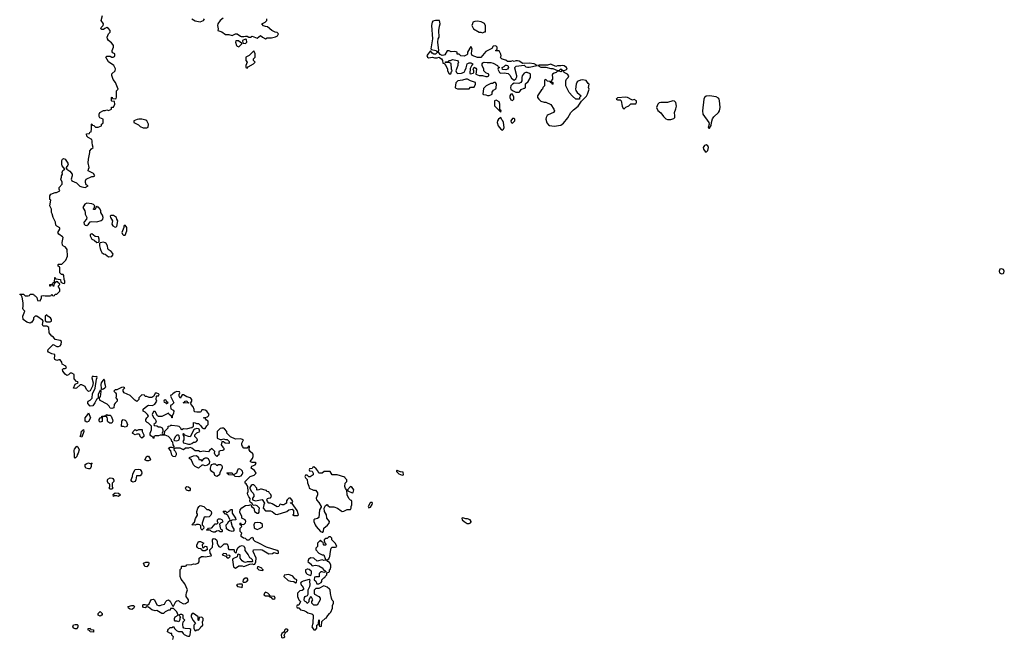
# Model space of a CAD drawing. Header units: inches. Extents: x 2535814 to 2694957, y 540737 to 728403.
# Tile 67 of 106: x 2636286 to 2648084, y 645331 to 652741. Entities that reach past the tile are written whole.
import ezdxf

# ---------------------------------------------------------------- set-up
doc = ezdxf.new("R2010")
doc.units = ezdxf.units.IN
doc.header["$MEASUREMENT"] = 0
for name, color, linetype in [('C6634', 7, 'Continuous'), ('C6635', 7, 'Continuous'), ('C6644', 7, 'Continuous'), ('C6645', 7, 'Continuous')]:
    doc.layers.add(name, color=color, linetype=linetype)

msp = doc.modelspace()

# ---------------------------------------------------------------- linework, layer by layer
at = {"layer": 'C6634', "color": 5, "elevation": 20}
for points in [[(2638122, 645318), (2638128, 645350), (2638109, 645369), (2638107, 645387), (2638093, 645387), (2638059, 645410), (2638062, 645430), (2638070, 645442), (2638090, 645462), (2638110, 645462), (2638130, 645472), (2638145, 645445), (2638166, 645426), (2638190, 645411), (2638230, 645414), (2638245, 645390), (2638258, 645378), (2638290, 645359), (2638302, 645358), (2638322, 645358), (2638329, 645371), (2638336, 645436), (2638324, 645444), (2638269, 645449), (2638254, 645454), (2638245, 645465), (2638242, 645498), (2638246, 645530), (2638266, 645550), (2638246, 645570), (2638246, 645610), (2638230, 645618), (2638210, 645618), (2638194, 645610), (2638214, 645590), (2638205, 645575), (2638204, 645556), (2638194, 645530), (2638170, 645538), (2638150, 645538), (2638142, 645550), (2638142, 645570), (2638149, 645590), (2638186, 645610), (2638168, 645650), (2638130, 645688), (2638094, 645686), (2638090, 645668), (2638070, 645668), (2638030, 645648), (2638011, 645629), (2637991, 645629), (2637930, 645662), (2637910, 645659), (2637870, 645672), (2637830, 645704), (2637810, 645707), (2637790, 645697), (2637770, 645699), (2637761, 645710), (2637761, 645730), (2637770, 645735), (2637790, 645737), (2637806, 645730), (2637810, 645722), (2637836, 645744), (2637850, 645773), (2637866, 645794), (2637890, 645800), (2637900, 645790), (2637930, 645732), (2637950, 645722), (2637970, 645722), (2637988, 645732), (2638022, 645738), (2638038, 645770), (2638050, 645782), (2638070, 645792), (2638090, 645774), (2638118, 645718), (2638130, 645714), (2638158, 645770), (2638170, 645778), (2638190, 645782), (2638206, 645766), (2638250, 645745), (2638273, 645747), (2638308, 645770), (2638308, 645790), (2638282, 645830), (2638279, 645850), (2638283, 645877), (2638298, 645910), (2638263, 645983), (2638220, 646040), (2638208, 646070), (2638210, 646154), (2638226, 646170), (2638226, 646190), (2638230, 646194), (2638270, 646194), (2638282, 646198), (2638290, 646212), (2638350, 646214), (2638370, 646222), (2638390, 646218), (2638426, 646230), (2638435, 646245), (2638438, 646290), (2638466, 646310), (2638490, 646311), (2638510, 646306), (2638582, 646318), (2638586, 646330), (2638569, 646349), (2638566, 646390), (2638596, 646424), (2638602, 646470), (2638595, 646490), (2638595, 646510), (2638610, 646525), (2638630, 646521), (2638645, 646510), (2638654, 646490), (2638654, 646470), (2638664, 646444), (2638674, 646430), (2638690, 646422), (2638706, 646430), (2638738, 646462), (2638770, 646462), (2638785, 646430), (2638785, 646405), (2638790, 646394), (2638850, 646394), (2638854, 646390), (2638854, 646370), (2638870, 646354), (2638882, 646358), (2638886, 646390), (2638903, 646417), (2638924, 646436), (2638950, 646441), (2638970, 646436), (2638976, 646430), (2638985, 646410), (2638984, 646384), (2639025, 646330), (2639038, 646298), (2639054, 646290), (2639070, 646274), (2639074, 646250), (2639070, 646246), (2639013, 646247), (2638990, 646238), (2638968, 646248), (2638950, 646258), (2638926, 646290), (2638926, 646330), (2638902, 646338), (2638894, 646330), (2638893, 646307), (2638838, 646282), (2638834, 646270), (2638847, 646187), (2638870, 646172), (2638910, 646198), (2638950, 646198), (2638970, 646191), (2639043, 646217), (2639070, 646222), (2639090, 646214), (2639102, 646218), (2639115, 646245), (2639118, 646290), (2639082, 646370), (2639089, 646391), (2639170, 646396), (2639190, 646391), (2639270, 646341), (2639314, 646346), (2639330, 646358), (2639374, 646346), (2639388, 646352), (2639389, 646370), (2639370, 646384), (2639243, 646423), (2639152, 646472), (2639106, 646490), (2639086, 646510), (2639086, 646530), (2639076, 646536), (2639070, 646538), (2639054, 646530), (2639032, 646508), (2639010, 646508), (2638990, 646528), (2638966, 646530), (2638938, 646550), (2638938, 646570), (2638946, 646590), (2638926, 646610), (2638926, 646650), (2638946, 646670), (2638942, 646682), (2638926, 646690), (2638926, 646710), (2638933, 646713), (2638938, 646698), (2638970, 646694), (2638990, 646714), (2638995, 646730), (2638986, 646750), (2638948, 646768), (2638948, 646790), (2638923, 646843), (2638929, 646870), (2638947, 646893), (2638990, 646923), (2639035, 646925), (2639054, 646934), (2639062, 646910), (2639091, 646891), (2639101, 646850), (2639130, 646831), (2639149, 646831), (2639157, 646843), (2639155, 646870), (2639161, 646890), (2639130, 646919), (2639110, 646924), (2639083, 646923), (2639070, 646946), (2639050, 646958), (2639045, 646975), (2639047, 647007), (2639030, 647026), (2639019, 647050), (2639015, 647070), (2639022, 647090), (2639018, 647150), (2639000, 647180), (2638988, 647190), (2638986, 647210), (2639049, 647271), (2639094, 647286), (2639118, 647310), (2639099, 647339), (2639058, 647370), (2639067, 647393), (2639106, 647410), (2639118, 647430), (2639110, 647438), (2639070, 647438), (2639050, 647446), (2639049, 647449), (2639074, 647486), (2639082, 647510), (2639082, 647530), (2639079, 647539), (2639048, 647570), (2639035, 647590), (2639038, 647630), (2639030, 647638), (2639012, 647608), (2638970, 647609), (2638955, 647630), (2638946, 647650), (2638947, 647667), (2638966, 647710), (2638930, 647722), (2638870, 647718), (2638810, 647746), (2638766, 647790), (2638766, 647810), (2638740, 647840), (2638730, 647848), (2638710, 647848), (2638690, 647842), (2638652, 647810), (2638654, 647730), (2638690, 647714), (2638710, 647714), (2638730, 647722), (2638753, 647713), (2638772, 647712), (2638794, 647690), (2638794, 647670), (2638790, 647666), (2638749, 647669), (2638730, 647686), (2638710, 647686), (2638701, 647650), (2638720, 647620), (2638732, 647610), (2638732, 647588), (2638720, 647580), (2638690, 647578), (2638674, 647570), (2638672, 647530), (2638658, 647522), (2638650, 647508), (2638629, 647529), (2638622, 647550), (2638626, 647570), (2638590, 647606), (2638560, 647580), (2638550, 647566), (2638513, 647567), (2638490, 647574), (2638450, 647566), (2638430, 647578), (2638390, 647575), (2638350, 647609), (2638330, 647618), (2638310, 647609), (2638273, 647607), (2638250, 647588), (2638208, 647608), (2638152, 647608), (2638138, 647602), (2638134, 647590), (2638150, 647574), (2638162, 647550), (2638162, 647530), (2638150, 647506), (2638126, 647510), (2638110, 647526), (2638096, 647576), (2638069, 647610), (2638090, 647622), (2638110, 647622), (2638130, 647614), (2638138, 647622), (2638138, 647630), (2638126, 647650), (2638122, 647682), (2638108, 647688), (2638106, 647710), (2638070, 647748), (2638030, 647766), (2637970, 647766), (2637950, 647758), (2637910, 647758), (2637894, 647750), (2637894, 647730), (2637890, 647726), (2637882, 647742), (2637856, 647756), (2637848, 647770), (2637848, 647790), (2637866, 647830), (2637866, 647870), (2637830, 647908), (2637815, 647915), (2637798, 647930), (2637798, 647950), (2637809, 647971), (2637828, 647990), (2637818, 648010), (2637790, 648038), (2637766, 648050), (2637766, 648074), (2637809, 648110), (2637830, 648122), (2637879, 648121), (2637905, 648135), (2637928, 648170), (2637922, 648190), (2637926, 648230), (2637930, 648234), (2637950, 648234), (2637958, 648250), (2637950, 648258), (2637930, 648266), (2637910, 648266), (2637894, 648230), (2637870, 648215), (2637836, 648216), (2637810, 648228), (2637788, 648228), (2637782, 648242), (2637750, 648246), (2637714, 648210), (2637714, 648190), (2637690, 648169), (2637665, 648185), (2637610, 648238), (2637538, 648270), (2637526, 648290), (2637526, 648310), (2637546, 648330), (2637530, 648338), (2637504, 648336), (2637450, 648306), (2637430, 648306), (2637414, 648290), (2637433, 648273), (2637440, 648260), (2637442, 648230), (2637438, 648210), (2637452, 648190), (2637454, 648170), (2637431, 648149), (2637418, 648130), (2637414, 648090), (2637390, 648082), (2637369, 648089), (2637358, 648110), (2637334, 648134), (2637250, 648178), (2637245, 648185), (2637242, 648210), (2637253, 648227), (2637260, 648250), (2637261, 648290), (2637259, 648299), (2637250, 648304), (2637227, 648253), (2637225, 648215), (2637220, 648200), (2637208, 648192), (2637188, 648150), (2637164, 648116), (2637130, 648112), (2637103, 648143), (2637101, 648159), (2637107, 648173), (2637130, 648182), (2637153, 648207), (2637158, 648262), (2637176, 648290), (2637191, 648329), (2637205, 648435), (2637213, 648453), (2637210, 648466), (2637198, 648462), (2637170, 648468), (2637154, 648466), (2637152, 648450), (2637166, 648390), (2637159, 648350), (2637130, 648295), (2637110, 648286), (2637086, 648310), (2637070, 648346), (2637030, 648366), (2637010, 648366), (2636968, 648328), (2636950, 648322), (2636929, 648329), (2636950, 648374), (2636986, 648390), (2636982, 648402), (2636967, 648407), (2636940, 648440), (2636938, 648490), (2636910, 648508), (2636890, 648508), (2636870, 648486), (2636850, 648478), (2636830, 648495), (2636802, 648530), (2636798, 648550), (2636810, 648562), (2636830, 648562), (2636846, 648570), (2636838, 648590), (2636796, 648616), (2636790, 648638), (2636770, 648668), (2636753, 648667), (2636730, 648658), (2636708, 648670), (2636702, 648690), (2636708, 648710), (2636706, 648730), (2636670, 648738), (2636630, 648758), (2636622, 648770), (2636626, 648790), (2636689, 648851), (2636730, 648826), (2636750, 648827), (2636770, 648836), (2636784, 648850), (2636788, 648888), (2636770, 648898), (2636710, 648909), (2636690, 648938), (2636670, 648948), (2636638, 648990), (2636634, 649054), (2636610, 649069), (2636566, 649070), (2636558, 649090), (2636568, 649130), (2636560, 649140), (2636490, 649188), (2636470, 649188), (2636452, 649170), (2636451, 649149), (2636430, 649118), (2636410, 649104), (2636370, 649118), (2636326, 649150), (2636325, 649190), (2636348, 649250), (2636328, 649270), (2636323, 649283), (2636329, 649310), (2636329, 649350), (2636316, 649416), (2636302, 649442), (2636286, 649450), (2636290, 649454), (2636330, 649454), (2636350, 649432), (2636387, 649433), (2636402, 649438), (2636410, 649454), (2636452, 649452), (2636458, 649438), (2636473, 649433), (2636492, 649412), (2636498, 649378), (2636530, 649374), (2636546, 649410), (2636548, 649432), (2636570, 649438), (2636590, 649432), (2636650, 649434), (2636662, 649438), (2636670, 649454), (2636678, 649438), (2636690, 649434), (2636702, 649438), (2636710, 649454), (2636730, 649454), (2636766, 649490), (2636766, 649510), (2636756, 649536), (2636746, 649550), (2636766, 649570), (2636762, 649582), (2636747, 649587), (2636742, 649602), (2636730, 649606), (2636718, 649602), (2636713, 649587), (2636698, 649582), (2636690, 649546), (2636682, 649562), (2636670, 649566), (2636658, 649562), (2636650, 649548), (2636646, 649550), (2636646, 649570), (2636682, 649578), (2636687, 649593), (2636702, 649598), (2636707, 649653), (2636713, 649653), (2636718, 649638), (2636774, 649630), (2636778, 649598), (2636804, 649584), (2636818, 649582), (2636826, 649590), (2636826, 649610), (2636818, 649630), (2636816, 649676), (2636807, 649687), (2636788, 649688), (2636767, 649707), (2636766, 649770), (2636762, 649782), (2636746, 649790), (2636746, 649810), (2636750, 649814), (2636790, 649814), (2636838, 649862), (2636858, 649910), (2636855, 649990), (2636846, 650000)], [(2637251, 650000), (2637257, 649977), (2637270, 649951), (2637290, 649937), (2637312, 649932), (2637350, 649901), (2637390, 649903), (2637406, 649930), (2637401, 649941), (2637384, 649964), (2637347, 649987), (2637344, 650000)], [(2640000, 647327), (2639933, 647327), (2639910, 647308), (2639870, 647308), (2639858, 647338), (2639840, 647360), (2639810, 647386), (2639798, 647382), (2639790, 647366), (2639758, 647362), (2639754, 647350), (2639758, 647338), (2639790, 647334), (2639802, 647310), (2639802, 647290), (2639767, 647267), (2639750, 647266), (2639730, 647286), (2639710, 647286), (2639702, 647270), (2639710, 647254), (2639732, 647232), (2639733, 647193), (2639752, 647152), (2639754, 647130), (2639805, 647105), (2639830, 647105), (2639847, 647087), (2639853, 647073), (2639853, 647050), (2639839, 647010), (2639843, 646990), (2639870, 646956), (2639898, 646910), (2639898, 646902), (2639878, 646870), (2639870, 646778), (2639856, 646764), (2639821, 646759), (2639812, 646750), (2639812, 646730), (2639825, 646690), (2639839, 646670), (2639890, 646611), (2639910, 646602), (2639918, 646602), (2639927, 646613), (2639929, 646651), (2639974, 646686), (2639993, 646710), (2639999, 646730), (2639965, 646770), (2639961, 646810), (2639939, 646850), (2639935, 646890), (2639950, 646922), (2639970, 646932), (2639980, 646920), (2640000, 646906)], [(2640000, 646546), (2639990, 646546), (2639972, 646528), (2639953, 646527), (2639934, 646510), (2639938, 646478), (2639952, 646470), (2639954, 646450), (2639950, 646446), (2639930, 646446), (2639926, 646450), (2639922, 646482), (2639907, 646487), (2639890, 646506), (2639854, 646470), (2639854, 646430), (2639834, 646410), (2639834, 646390), (2639870, 646352), (2639910, 646332), (2639930, 646332), (2639950, 646274), (2639970, 646272), (2639990, 646282), (2640000, 646302)], [(2640000, 646237), (2639999, 646239), (2639978, 646250), (2639967, 646267), (2639950, 646268), (2639930, 646262), (2639910, 646269), (2639850, 646255), (2639810, 646289), (2639770, 646294), (2639745, 646275), (2639738, 646250), (2639770, 646223), (2639790, 646198), (2639830, 646206), (2639870, 646198), (2639918, 646170), (2639921, 646161), (2639954, 646130), (2639954, 646126), (2639930, 646118), (2639910, 646128), (2639893, 646127), (2639873, 646107), (2639873, 646067), (2639833, 646067), (2639818, 646062), (2639814, 646030), (2639836, 646016), (2639845, 645985), (2639870, 645982), (2639900, 646000), (2639908, 646010), (2639907, 646033), (2639930, 646054), (2639942, 646058), (2639946, 646070), (2639966, 646090), (2639966, 646114), (2639990, 646122), (2639998, 646130), (2639998, 646150), (2640000, 646152)], [(2640000, 645921), (2639970, 645942), (2639930, 645958), (2639870, 645928), (2639833, 645927), (2639813, 645907), (2639813, 645873), (2639818, 645858), (2639870, 645832), (2639886, 645810), (2639886, 645790), (2639850, 645726), (2639810, 645726), (2639786, 645750), (2639788, 645772), (2639798, 645790), (2639782, 645822), (2639770, 645826), (2639752, 645790), (2639752, 645768), (2639734, 645750), (2639731, 645749), (2639722, 645762), (2639706, 645770), (2639698, 645778), (2639695, 645790), (2639700, 645820), (2639706, 645830), (2639735, 645845), (2639742, 645858), (2639741, 645910), (2639761, 645950), (2639765, 645970), (2639763, 646017), (2639767, 646027), (2639756, 646036), (2639683, 646017), (2639658, 646002), (2639651, 645990), (2639662, 645962), (2639670, 645958), (2639686, 645930), (2639685, 645915), (2639670, 645902), (2639642, 645898), (2639614, 645870), (2639614, 645830), (2639632, 645790), (2639652, 645770), (2639630, 645726), (2639610, 645726), (2639602, 645710), (2639610, 645694), (2639630, 645694), (2639650, 645672), (2639690, 645665), (2639722, 645650), (2639737, 645637), (2639785, 645625), (2639797, 645617), (2639802, 645610), (2639799, 645510), (2639785, 645470), (2639810, 645432), (2639830, 645434), (2639848, 645452), (2639848, 645490), (2639862, 645498), (2639868, 645512), (2639870, 645554), (2639874, 645550), (2639874, 645490), (2639878, 645478), (2639890, 645474), (2639902, 645478), (2639907, 645533), (2639950, 645574), (2639962, 645578), (2639966, 645590), (2640000, 645630)]]:
    msp.add_lwpolyline(points, dxfattribs=at)
for points in [[(2636610, 649206), (2636592, 649188), (2636592, 649132), (2636610, 649122), (2636650, 649122), (2636666, 649130), (2636668, 649150), (2636655, 649170), (2636615, 649195)], [(2637293, 648433), (2637262, 648390), (2637258, 648370), (2637262, 648322), (2637270, 648311), (2637290, 648321), (2637308, 648330), (2637318, 648342), (2637305, 648385), (2637307, 648410), (2637303, 648423)], [(2638170, 648286), (2638150, 648278), (2638120, 648260), (2638110, 648246), (2638098, 648242), (2638094, 648230), (2638132, 648150), (2638110, 648126), (2638098, 648122), (2638094, 648110), (2638098, 648078), (2638124, 648064), (2638131, 648051), (2638130, 648026), (2638112, 647990), (2638114, 647970), (2638108, 647970), (2638106, 647990), (2638078, 648010), (2638070, 648026), (2637990, 647988), (2637950, 647988), (2637936, 647996), (2637910, 648046), (2637890, 648046), (2637872, 648010), (2637890, 647974), (2637910, 647954), (2637922, 647930), (2637913, 647907), (2637894, 647890), (2637898, 647878), (2637930, 647874), (2637950, 647862), (2637970, 647862), (2637993, 647853), (2638002, 647830), (2638002, 647810), (2637994, 647790), (2637998, 647778), (2638010, 647774), (2638022, 647778), (2638027, 647813), (2638066, 647850), (2638067, 647873), (2638090, 647874), (2638098, 647882), (2638110, 647885), (2638177, 647877), (2638194, 647870), (2638214, 647850), (2638218, 647838), (2638230, 647834), (2638250, 647842), (2638290, 647838), (2638330, 647852), (2638350, 647854), (2638367, 647873), (2638370, 647914), (2638387, 647913), (2638405, 647905), (2638430, 647905), (2638457, 647877), (2638474, 647850), (2638490, 647842), (2638510, 647842), (2638530, 647874), (2638546, 647890), (2638546, 647930), (2638523, 647943), (2638510, 647966), (2638486, 647970), (2638536, 647984), (2638550, 647994), (2638555, 648010), (2638528, 648050), (2638510, 648062), (2638490, 648068), (2638470, 648066), (2638458, 648042), (2638450, 648038), (2638410, 648038), (2638384, 648044), (2638378, 648050), (2638378, 648070), (2638363, 648103), (2638342, 648130), (2638338, 648150), (2638348, 648170), (2638348, 648190), (2638333, 648213), (2638290, 648222), (2638250, 648248), (2638233, 648247), (2638210, 648208), (2638198, 648230), (2638198, 648250), (2638206, 648270), (2638202, 648282)], [(2638030, 648186), (2638018, 648182), (2638014, 648170), (2638018, 648158), (2638034, 648154), (2638042, 648142), (2638050, 648142), (2638066, 648150), (2638046, 648166), (2638042, 648182)], [(2638310, 648148), (2638246, 648150), (2638262, 648158), (2638268, 648172), (2638290, 648174), (2638298, 648158), (2638312, 648152)], [(2637090, 647919), (2637069, 647930), (2637072, 647970), (2637101, 648010), (2637110, 648031), (2637135, 647970), (2637110, 647929)], [(2637342, 648002), (2637370, 648002), (2637382, 647990), (2637398, 647950), (2637402, 647930), (2637390, 647908), (2637368, 647908), (2637342, 647922), (2637338, 647930), (2637340, 647960), (2637336, 647976), (2637327, 647987), (2637293, 647987), (2637278, 647982), (2637274, 647970), (2637274, 647926), (2637250, 647918), (2637238, 647930), (2637238, 647950), (2637250, 647972), (2637266, 647974), (2637270, 647992), (2637322, 647998), (2637330, 648012)], [(2637550, 647858), (2637530, 647868), (2637507, 647867), (2637508, 647930), (2637526, 647950), (2637550, 647942), (2637562, 647930), (2637578, 647890), (2637570, 647866)], [(2637030, 647742), (2637010, 647750), (2637018, 647762), (2637028, 647812), (2637040, 647820), (2637050, 647834), (2637056, 647810)], [(2637750, 647729), (2637728, 647750), (2637727, 647767), (2637716, 647776), (2637690, 647778), (2637670, 647768), (2637643, 647783), (2637638, 647790), (2637646, 647810), (2637670, 647832), (2637690, 647822), (2637713, 647833), (2637753, 647833), (2637754, 647810), (2637772, 647770), (2637772, 647750)], [(2638410, 647842), (2638384, 647836), (2638374, 647830), (2638330, 647746), (2638310, 647748), (2638266, 647766), (2638250, 647786), (2638242, 647778), (2638250, 647754), (2638254, 647754), (2638251, 647709), (2638242, 647690), (2638250, 647674), (2638310, 647658), (2638330, 647658), (2638350, 647665), (2638370, 647682), (2638390, 647682), (2638406, 647690), (2638416, 647704), (2638418, 647710), (2638410, 647726), (2638386, 647750), (2638386, 647770), (2638407, 647793), (2638446, 647810), (2638435, 647835), (2638430, 647838)], [(2638190, 647766), (2638170, 647766), (2638150, 647746), (2638134, 647710), (2638142, 647702), (2638170, 647698), (2638190, 647705), (2638198, 647710), (2638202, 647730), (2638196, 647756)], [(2636950, 647488), (2636941, 647501), (2636944, 647530), (2636938, 647582), (2636943, 647597), (2636971, 647631), (2636983, 647623), (2636998, 647590), (2636987, 647550), (2636974, 647530), (2636970, 647509)], [(2637810, 647458), (2637786, 647470), (2637810, 647514), (2637831, 647511), (2637852, 647472), (2637850, 647466), (2637830, 647458)], [(2638470, 647454), (2638496, 647484), (2638510, 647492), (2638530, 647494), (2638545, 647485), (2638561, 647450), (2638558, 647422), (2638535, 647405), (2638510, 647398), (2638490, 647406), (2638470, 647406), (2638430, 647368), (2638390, 647388), (2638368, 647410), (2638343, 647463), (2638318, 647490), (2638322, 647498), (2638370, 647518), (2638400, 647520), (2638413, 647513), (2638430, 647494), (2638434, 647474), (2638452, 647472)], [(2637110, 647359), (2637078, 647370), (2637069, 647389), (2637069, 647411), (2637090, 647426), (2637111, 647431), (2637138, 647422), (2637154, 647434), (2637142, 647418), (2637141, 647390), (2637130, 647362)], [(2637643, 647203), (2637629, 647209), (2637623, 647223), (2637622, 647230), (2637638, 647270), (2637640, 647300), (2637669, 647351), (2637710, 647356), (2637730, 647351), (2637746, 647330), (2637751, 647310), (2637745, 647295), (2637730, 647278), (2637684, 647276), (2637678, 647230), (2637670, 647209)], [(2638650, 647402), (2638670, 647412), (2638692, 647412), (2638704, 647404), (2638712, 647390), (2638712, 647368), (2638684, 647316), (2638682, 647290), (2638650, 647269), (2638623, 647283), (2638618, 647310), (2638589, 647329), (2638574, 647350), (2638573, 647370), (2638580, 647400), (2638589, 647411), (2638610, 647422), (2638630, 647422)], [(2638910, 647264), (2638866, 647270), (2638850, 647286), (2638790, 647288), (2638782, 647302), (2638766, 647310), (2638770, 647314), (2638830, 647314), (2638838, 647298), (2638850, 647294), (2638888, 647312), (2638899, 647350), (2638910, 647365), (2638930, 647358), (2638950, 647338), (2638957, 647310), (2638950, 647295), (2638930, 647275)], [(2637370, 647118), (2637358, 647130), (2637366, 647150), (2637366, 647170), (2637362, 647182), (2637346, 647190), (2637338, 647210), (2637338, 647230), (2637343, 647237), (2637372, 647252), (2637394, 647250), (2637404, 647244), (2637413, 647227), (2637414, 647210), (2637394, 647190), (2637394, 647150), (2637402, 647130), (2637390, 647118)], [(2638310, 647096), (2638286, 647106), (2638273, 647130), (2638278, 647142), (2638290, 647150), (2638310, 647147), (2638327, 647130), (2638330, 647108), (2638321, 647099)], [(2639090, 647168), (2639070, 647168), (2639060, 647160), (2639044, 647136), (2639044, 647124), (2639062, 647090), (2639082, 647070), (2639092, 647050), (2639092, 647030), (2639074, 647010), (2639074, 646990), (2639110, 646976), (2639190, 646994), (2639221, 646950), (2639211, 646929), (2639203, 646890), (2639230, 646859), (2639290, 646856), (2639310, 646851), (2639350, 646817), (2639370, 646813), (2639486, 646850), (2639509, 646871), (2639550, 646877), (2639565, 646865), (2639568, 646850), (2639565, 646815), (2639554, 646810), (2639570, 646802), (2639610, 646802), (2639618, 646802), (2639626, 646810), (2639610, 646862), (2639550, 646946), (2639526, 646950), (2639530, 646954), (2639550, 646954), (2639558, 646970), (2639548, 646990), (2639530, 647008), (2639510, 647008), (2639492, 646990), (2639482, 646978), (2639482, 646950), (2639475, 646945), (2639449, 646929), (2639429, 646929), (2639410, 646938), (2639405, 646935), (2639392, 646910), (2639370, 646905), (2639310, 646942), (2639290, 646949), (2639270, 646949), (2639255, 646970), (2639248, 646990), (2639256, 647004), (2639269, 647011), (2639290, 647012), (2639302, 647030), (2639294, 647054), (2639278, 647070), (2639270, 647086), (2639249, 647089), (2639242, 647102), (2639227, 647107), (2639184, 647116), (2639170, 647118), (2639150, 647108), (2639130, 647106), (2639126, 647110), (2639126, 647130)], [(2637470, 647029), (2637450, 647038), (2637422, 647038), (2637410, 647028), (2637408, 647052), (2637428, 647072), (2637470, 647071), (2637492, 647050)], [(2638522, 646782), (2638510, 646786), (2638498, 646782), (2638471, 646710), (2638472, 646692), (2638490, 646674), (2638494, 646650), (2638470, 646628), (2638458, 646650), (2638458, 646678), (2638446, 646690), (2638430, 646695), (2638405, 646695), (2638390, 646688), (2638348, 646690), (2638362, 646698), (2638366, 646710), (2638379, 646721), (2638394, 646766), (2638416, 646804), (2638416, 646816), (2638409, 646830), (2638409, 646850), (2638422, 646890), (2638435, 646910), (2638450, 646921), (2638494, 646910), (2638530, 646874), (2638550, 646872), (2638570, 646862), (2638582, 646850), (2638585, 646830), (2638575, 646805), (2638555, 646785)], [(2638830, 646609), (2638790, 646622), (2638764, 646644), (2638758, 646690), (2638778, 646710), (2638786, 646730), (2638802, 646738), (2638806, 646750), (2638780, 646800), (2638758, 646818), (2638750, 646818), (2638726, 646850), (2638730, 646854), (2638752, 646852), (2638770, 646834), (2638790, 646854), (2638802, 646858), (2638810, 646874), (2638832, 646872), (2638831, 646830), (2638871, 646771), (2638874, 646750), (2638833, 646747), (2638818, 646742), (2638814, 646730), (2638831, 646670), (2638854, 646630), (2638844, 646616)], [(2638710, 646606), (2638690, 646608), (2638678, 646618), (2638670, 646618), (2638646, 646614), (2638630, 646604), (2638610, 646602), (2638586, 646610), (2638570, 646626), (2638530, 646626), (2638526, 646630), (2638542, 646638), (2638548, 646652), (2638590, 646654), (2638630, 646702), (2638650, 646702), (2638666, 646710), (2638658, 646730), (2638658, 646750), (2638670, 646762), (2638690, 646762), (2638710, 646752), (2638722, 646730), (2638718, 646722), (2638694, 646710), (2638682, 646698), (2638690, 646654), (2638698, 646638), (2638714, 646630), (2638714, 646610)], [(2639130, 646719), (2639105, 646715), (2639098, 646710), (2639091, 646690), (2639096, 646656), (2639106, 646646), (2639130, 646636), (2639150, 646641), (2639190, 646662), (2639195, 646670), (2639194, 646694), (2639173, 646713)], [(2638490, 646414), (2638510, 646434), (2638530, 646432), (2638534, 646390), (2638530, 646389), (2638510, 646378), (2638480, 646380), (2638466, 646390), (2638462, 646402), (2638430, 646408), (2638418, 646418), (2638408, 646430), (2638408, 646448), (2638428, 646490), (2638454, 646490), (2638494, 646470), (2638474, 646450), (2638478, 646418)], [(2638730, 646346), (2638714, 646330), (2638754, 646314), (2638770, 646294), (2638790, 646294), (2638806, 646310), (2638802, 646322), (2638766, 646326), (2638762, 646342)], [(2637810, 646188), (2637786, 646190), (2637769, 646231), (2637796, 646244), (2637830, 646242), (2637835, 646230), (2637831, 646210)], [(2639150, 646188), (2639134, 646186), (2639132, 646170), (2639150, 646152), (2639190, 646142), (2639206, 646150), (2639195, 646155), (2639186, 646170)], [(2639012, 646052), (2638988, 646052), (2638965, 646030), (2638958, 646010), (2638963, 646003), (2638990, 646002), (2639009, 646010), (2639024, 646030)], [(2639510, 646094), (2639454, 646086), (2639452, 646070), (2639503, 646023), (2639530, 646014), (2639572, 646012), (2639590, 645994), (2639602, 645998), (2639606, 646030), (2639582, 646042), (2639557, 646077)], [(2639730, 646159), (2639712, 646150), (2639711, 646130), (2639718, 646110), (2639730, 646098), (2639770, 646082), (2639778, 646090), (2639782, 646110), (2639782, 646130), (2639777, 646137), (2639754, 646154), (2639738, 646158)], [(2638910, 645979), (2638890, 645975), (2638885, 645970), (2638894, 645950), (2638942, 645942), (2638950, 645934), (2638955, 645970), (2638950, 645978)], [(2639230, 645882), (2639218, 645870), (2639212, 645850), (2639230, 645838), (2639258, 645838), (2639266, 645834), (2639278, 645838), (2639274, 645830), (2639298, 645818), (2639310, 645805), (2639330, 645798), (2639348, 645810), (2639338, 645830), (2639295, 645835), (2639280, 645840), (2639278, 645850), (2639258, 645870), (2639239, 645879)], [(2637630, 645675), (2637610, 645678), (2637588, 645690), (2637586, 645710), (2637630, 645725), (2637650, 645722), (2637662, 645710), (2637650, 645688)], [(2637250, 645598), (2637226, 645610), (2637226, 645630), (2637250, 645654), (2637274, 645630), (2637274, 645610), (2637270, 645608)], [(2638370, 645628), (2638353, 645627), (2638342, 645610), (2638342, 645590), (2638364, 645544), (2638394, 645510), (2638373, 645487), (2638372, 645450), (2638390, 645422), (2638408, 645432), (2638430, 645434), (2638450, 645454), (2638458, 645470), (2638482, 645490), (2638478, 645530), (2638486, 645550), (2638486, 645570), (2638470, 645586), (2638438, 645582), (2638434, 645550), (2638430, 645546), (2638426, 645550), (2638426, 645590)], [(2636950, 645445), (2636934, 645454), (2636924, 645470), (2636929, 645491), (2636950, 645497), (2636976, 645496), (2636981, 645490), (2636983, 645470), (2636976, 645450), (2636970, 645445)], [(2637170, 645406), (2637130, 645408), (2637126, 645426), (2637106, 645430), (2637106, 645450), (2637130, 645451), (2637138, 645438), (2637170, 645432)], [(2639470, 645442), (2639458, 645430), (2639453, 645407), (2639426, 645390), (2639419, 645370), (2639423, 645343), (2639430, 645336), (2639450, 645341), (2639462, 645350), (2639455, 645370), (2639467, 645393), (2639475, 645405), (2639490, 645412), (2639502, 645430), (2639490, 645439)]]:
    msp.add_lwpolyline(points, close=True, dxfattribs=at)
at = {"layer": 'C6635', "color": 5, "elevation": 20}
for points in [[(2636846, 650000), (2636830, 650018), (2636810, 650026), (2636800, 650040), (2636795, 650070), (2636807, 650130), (2636800, 650140), (2636754, 650170), (2636743, 650190), (2636768, 650230), (2636767, 650247), (2636730, 650266), (2636720, 650280), (2636715, 650315), (2636688, 650370), (2636676, 650416), (2636666, 650430), (2636666, 650470), (2636648, 650510), (2636658, 650578), (2636648, 650588), (2636646, 650610), (2636648, 650630), (2636658, 650650), (2636712, 650672), (2636728, 650672), (2636766, 650690), (2636758, 650710), (2636758, 650730), (2636795, 650770), (2636796, 650796), (2636778, 650830), (2636787, 650853), (2636788, 650872), (2636798, 650890), (2636795, 650910), (2636804, 650936), (2636826, 650950), (2636794, 650990), (2636789, 651010), (2636790, 651054), (2636798, 651070), (2636810, 651078), (2636830, 651071), (2636862, 651022), (2636866, 651010), (2636862, 650998), (2636842, 650970), (2636842, 650962), (2636851, 650950), (2636888, 650928), (2636916, 650890), (2636915, 650870), (2636903, 650830), (2636911, 650810), (2636968, 650788), (2637006, 650746), (2637030, 650738), (2637070, 650732), (2637106, 650750), (2637084, 650764), (2637074, 650790), (2637073, 650810), (2637084, 650830), (2637150, 650862), (2637170, 650862), (2637186, 650870), (2637170, 650898), (2637108, 650930), (2637109, 650950), (2637119, 650970), (2637107, 651027), (2637109, 651071), (2637128, 651150), (2637128, 651170), (2637146, 651194), (2637168, 651210), (2637159, 651239), (2637153, 651270), (2637155, 651290), (2637150, 651306), (2637108, 651328), (2637090, 651346), (2637088, 651372), (2637122, 651378), (2637127, 651393), (2637142, 651398), (2637147, 651433), (2637146, 651490), (2637150, 651494), (2637158, 651478), (2637173, 651473), (2637193, 651453), (2637227, 651453), (2637266, 651470), (2637266, 651490), (2637282, 651498), (2637286, 651510), (2637286, 651550), (2637247, 651567), (2637240, 651580), (2637238, 651610), (2637248, 651630), (2637289, 651651), (2637310, 651652), (2637330, 651662), (2637350, 651654), (2637386, 651670), (2637387, 651693), (2637410, 651694), (2637426, 651730), (2637422, 651762), (2637390, 651766), (2637386, 651770), (2637386, 651810), (2637393, 651813), (2637398, 651798), (2637430, 651794), (2637442, 651798), (2637447, 651813), (2637446, 651890), (2637466, 651910), (2637435, 651990), (2637405, 652025), (2637389, 652071), (2637389, 652091), (2637429, 652130), (2637434, 652154), (2637415, 652190), (2637350, 652235), (2637318, 652290), (2637330, 652302), (2637370, 652302), (2637390, 652292), (2637407, 652293), (2637422, 652298), (2637426, 652310), (2637426, 652330), (2637403, 652343), (2637396, 652356), (2637395, 652370), (2637409, 652410), (2637409, 652430), (2637403, 652443), (2637385, 652465), (2637349, 652490), (2637337, 652510), (2637333, 652530), (2637349, 652570), (2637369, 652590), (2637369, 652610), (2637350, 652635), (2637330, 652648), (2637305, 652635), (2637290, 652622), (2637270, 652622), (2637258, 652630), (2637268, 652650), (2637288, 652672), (2637289, 652690), (2637264, 652730), (2637279, 652790)], [(2638350, 652752), (2638390, 652726), (2638450, 652716), (2638488, 652730), (2638502, 652750)], [(2638723, 652757), (2638687, 652730), (2638661, 652690), (2638655, 652670), (2638665, 652630), (2638662, 652610), (2638710, 652596), (2638750, 652565), (2638790, 652565), (2638830, 652552), (2638870, 652571), (2638890, 652571), (2638930, 652542), (2638940, 652540), (2638970, 652538), (2638990, 652545), (2639010, 652542), (2639030, 652532), (2639050, 652532), (2639070, 652542), (2639130, 652518), (2639171, 652551), (2639194, 652530), (2639230, 652512), (2639250, 652522), (2639304, 652524), (2639350, 652536), (2639374, 652546), (2639388, 652570), (2639370, 652588), (2639346, 652590), (2639306, 652610), (2639256, 652656), (2639230, 652658), (2639207, 652667), (2639186, 652690), (2639226, 652710), (2639246, 652730), (2639246, 652750)], [(2637344, 650000), (2637339, 650030), (2637321, 650061), (2637309, 650069), (2637290, 650074), (2637251, 650069), (2637242, 650058), (2637243, 650030), (2637251, 650000)]]:
    msp.add_lwpolyline(points, dxfattribs=at)
for points in [[(2638907, 652487), (2638874, 652486), (2638872, 652470), (2638885, 652430), (2638890, 652422), (2638910, 652414), (2638946, 652450), (2638942, 652462), (2638930, 652466)], [(2638990, 652506), (2638954, 652490), (2638958, 652458), (2638990, 652454), (2639006, 652470), (2639002, 652502)], [(2639090, 652366), (2639034, 652310), (2638994, 652290), (2638994, 652250), (2639012, 652230), (2638994, 652190), (2638994, 652170), (2639010, 652162), (2639022, 652178), (2639086, 652210), (2639106, 652230), (2639088, 652250), (2639088, 652272), (2639106, 652290), (2639108, 652310), (2639108, 652330)], [(2637750, 651549), (2637712, 651548), (2637693, 651547), (2637654, 651530), (2637654, 651510), (2637710, 651482), (2637730, 651462), (2637764, 651444), (2637810, 651445), (2637827, 651453), (2637829, 651490), (2637808, 651530), (2637798, 651538)], [(2637090, 650544), (2637067, 650533), (2637042, 650490), (2637065, 650450), (2637071, 650430), (2637071, 650410), (2637091, 650370), (2637085, 650350), (2637060, 650320), (2637056, 650310), (2637058, 650290), (2637070, 650281), (2637090, 650276), (2637109, 650290), (2637130, 650318), (2637150, 650325), (2637210, 650318), (2637264, 650336), (2637281, 650350), (2637287, 650370), (2637280, 650400), (2637269, 650410), (2637257, 650430), (2637257, 650450), (2637249, 650470), (2637230, 650494), (2637216, 650496), (2637210, 650506), (2637202, 650498), (2637190, 650468), (2637170, 650466), (2637170, 650474), (2637178, 650482), (2637188, 650510), (2637169, 650529), (2637150, 650536)], [(2637383, 650397), (2637372, 650388), (2637376, 650370), (2637398, 650330), (2637391, 650290), (2637401, 650270), (2637430, 650255), (2637450, 650265), (2637462, 650330), (2637449, 650350), (2637444, 650370), (2637410, 650396)], [(2637150, 650175), (2637132, 650168), (2637131, 650150), (2637152, 650110), (2637178, 650098), (2637210, 650072), (2637230, 650074), (2637238, 650082), (2637238, 650110), (2637230, 650138), (2637190, 650142)], [(2637550, 650278), (2637533, 650267), (2637532, 650250), (2637511, 650190), (2637518, 650170), (2637530, 650158), (2637550, 650158), (2637569, 650210), (2637568, 650250)]]:
    msp.add_lwpolyline(points, close=True, dxfattribs=at)
at = {"layer": 'C6644', "color": 5, "elevation": 20}
for points in [[(2648050, 649757), (2648030, 649753), (2648022, 649730), (2648028, 649710), (2648050, 649698), (2648070, 649701), (2648078, 649710), (2648084, 649730), (2648073, 649750)], [(2640810, 647346), (2640802, 647338), (2640802, 647330), (2640830, 647302), (2640870, 647285), (2640886, 647290), (2640882, 647322), (2640850, 647326), (2640818, 647338)], [(2640250, 647148), (2640214, 647110), (2640218, 647098), (2640270, 647074), (2640282, 647078), (2640288, 647110), (2640270, 647138)], [(2640510, 646958), (2640490, 646958), (2640486, 646954), (2640462, 646910), (2640470, 646894), (2640490, 646902), (2640510, 646934), (2640515, 646950)], [(2641590, 646773), (2641585, 646770), (2641586, 646750), (2641611, 646730), (2641648, 646708), (2641670, 646707), (2641686, 646714), (2641695, 646725), (2641696, 646730), (2641684, 646750), (2641650, 646763), (2641630, 646761), (2641606, 646770)]]:
    msp.add_lwpolyline(points, close=True, dxfattribs=at)
for points in [[(2640000, 646906), (2640004, 646904), (2640050, 646905), (2640092, 646890), (2640137, 646857), (2640150, 646851), (2640168, 646852), (2640210, 646872), (2640250, 646874), (2640258, 646890), (2640258, 646910), (2640266, 646930), (2640266, 646970), (2640262, 646982), (2640250, 646986), (2640230, 647006), (2640209, 647050), (2640207, 647107), (2640190, 647126), (2640182, 647150), (2640186, 647190), (2640206, 647210), (2640206, 647230), (2640186, 647250), (2640182, 647262), (2640090, 647288), (2640030, 647288), (2640007, 647327), (2640000, 647327)], [(2640000, 646302), (2640004, 646310), (2640009, 646370), (2640018, 646410), (2640030, 646422), (2640070, 646422), (2640086, 646430), (2640070, 646466), (2640026, 646510), (2640026, 646530), (2640010, 646546), (2640000, 646546)], [(2640000, 646152), (2640005, 646155), (2640016, 646184), (2640016, 646210), (2640000, 646237)], [(2640000, 645630), (2640014, 645646), (2640035, 645690), (2640036, 645724), (2640046, 645750), (2640046, 645770), (2640030, 645786), (2640022, 645810), (2640009, 645869), (2640008, 645910), (2640000, 645920), (2640000, 645921)]]:
    msp.add_lwpolyline(points, dxfattribs=at)
at = {"layer": 'C6645', "color": 5, "elevation": 20}
for points in [[(2641310, 652733), (2641270, 652733), (2641237, 652723), (2641227, 652710), (2641221, 652670), (2641234, 652510), (2641214, 652390), (2641222, 652382), (2641274, 652370), (2641290, 652354), (2641302, 652358), (2641308, 652372), (2641295, 652470), (2641302, 652510), (2641313, 652530), (2641309, 652610), (2641316, 652664), (2641324, 652690), (2641322, 652710), (2641315, 652730)], [(2641770, 652724), (2641740, 652720), (2641714, 652710), (2641712, 652692), (2641702, 652670), (2641722, 652630), (2641790, 652592), (2641811, 652591), (2641830, 652582), (2641854, 652594), (2641866, 652594), (2641869, 652669), (2641855, 652695), (2641815, 652715)], [(2641990, 652426), (2641958, 652422), (2641944, 652396), (2641870, 652361), (2641810, 652288), (2641770, 652289), (2641706, 652310), (2641698, 652330), (2641702, 652370), (2641709, 652390), (2641690, 652418), (2641652, 652350), (2641650, 652326), (2641642, 652318), (2641610, 652304), (2641570, 652309), (2641550, 652328), (2641529, 652329), (2641526, 652350), (2641515, 652355), (2641490, 652359), (2641455, 652355), (2641430, 652368), (2641410, 652368), (2641379, 652321), (2641370, 652314), (2641350, 652313), (2641325, 652325), (2641310, 652348), (2641290, 652348), (2641270, 652328), (2641250, 652328), (2641230, 652338), (2641210, 652368), (2641165, 652310), (2641172, 652292), (2641185, 652285), (2641231, 652291), (2641255, 652285), (2641290, 652285), (2641310, 652291), (2641342, 652270), (2641354, 652250), (2641358, 652218), (2641374, 652214), (2641392, 652192), (2641414, 652150), (2641414, 652130), (2641430, 652094), (2641450, 652094), (2641458, 652122), (2641466, 652130), (2641458, 652150), (2641454, 652214), (2641430, 652228), (2641386, 652226), (2641390, 652234), (2641422, 652238), (2641428, 652252), (2641447, 652253), (2641470, 652262), (2641490, 652261), (2641530, 652252), (2641540, 652240), (2641545, 652230), (2641535, 652210), (2641535, 652190), (2641512, 652130), (2641518, 652110), (2641530, 652098), (2641580, 652100), (2641610, 652112), (2641625, 652135), (2641637, 652163), (2641648, 652210), (2641670, 652222), (2641690, 652222), (2641714, 652210), (2641704, 652196), (2641685, 652155), (2641678, 652098), (2641690, 652092), (2641719, 652101), (2641728, 652110), (2641728, 652130), (2641718, 652150), (2641730, 652174), (2641750, 652162), (2641758, 652150), (2641752, 652090), (2641790, 652071), (2641830, 652072), (2641870, 652062), (2641890, 652062), (2641906, 652070), (2641906, 652090), (2641870, 652106), (2641848, 652128), (2641848, 652150), (2641829, 652190), (2641828, 652212), (2641836, 652224), (2641850, 652231), (2641886, 652226), (2641930, 652227), (2641959, 652219), (2642012, 652192), (2642018, 652178), (2642034, 652170), (2642018, 652162), (2642014, 652150), (2642034, 652110), (2642050, 652102), (2642090, 652105), (2642137, 652097), (2642158, 652078), (2642180, 652040), (2642210, 652018), (2642229, 652031), (2642243, 652057), (2642244, 652070), (2642218, 652162), (2642218, 652170), (2642235, 652185), (2642330, 652194), (2642350, 652178), (2642370, 652171), (2642390, 652171), (2642486, 652190), (2642450, 652213), (2642390, 652219), (2642316, 652216), (2642270, 652242), (2642250, 652248), (2642230, 652248), (2642210, 652238), (2642190, 652248), (2642170, 652238), (2642130, 652238), (2642110, 652255), (2642068, 652268), (2642056, 652276), (2642048, 652290), (2642054, 652306), (2642050, 652326), (2642030, 652366), (2641990, 652366), (2641988, 652370), (2642002, 652378), (2642006, 652390), (2642006, 652410)], [(2642110, 652142), (2642070, 652146), (2642066, 652170), (2642090, 652182), (2642105, 652195), (2642117, 652197), (2642134, 652190), (2642140, 652180), (2642142, 652170), (2642130, 652148)], [(2642650, 652209), (2642610, 652194), (2642510, 652195), (2642494, 652190), (2642530, 652174), (2642590, 652174), (2642650, 652156), (2642676, 652156), (2642730, 652134), (2642750, 652134), (2642770, 652152), (2642792, 652132), (2642810, 652131), (2642830, 652142), (2642846, 652150), (2642838, 652170), (2642810, 652189), (2642790, 652193), (2642770, 652188), (2642730, 652189), (2642710, 652182)], [(2642350, 652109), (2642330, 652099), (2642306, 652070), (2642301, 652050), (2642301, 652010), (2642291, 651989), (2642265, 651975), (2642210, 651979), (2642190, 651969), (2642171, 651950), (2642165, 651925), (2642171, 651910), (2642191, 651891), (2642230, 651871), (2642270, 651872), (2642280, 651880), (2642296, 651904), (2642330, 651922), (2642338, 651922), (2642346, 651930), (2642347, 651973), (2642380, 652000), (2642408, 652050), (2642407, 652087), (2642396, 652096), (2642368, 652108)], [(2642790, 652128), (2642770, 652118), (2642750, 652126), (2642730, 652126), (2642714, 652110), (2642690, 652102), (2642672, 652090), (2642665, 652075), (2642671, 652050), (2642671, 652029), (2642654, 652010), (2642658, 651998), (2642674, 651990), (2642674, 651970), (2642670, 651966), (2642662, 651982), (2642647, 651987), (2642642, 652002), (2642610, 652006), (2642590, 652026), (2642578, 652022), (2642574, 652010), (2642574, 651950), (2642554, 651930), (2642552, 651910), (2642540, 651900), (2642492, 651830), (2642492, 651810), (2642507, 651787), (2642530, 651765), (2642570, 651751), (2642592, 651752), (2642650, 651726), (2642688, 651670), (2642693, 651650), (2642683, 651630), (2642619, 651601), (2642608, 651592), (2642595, 651570), (2642592, 651550), (2642604, 651504), (2642621, 651481), (2642633, 651473), (2642690, 651467), (2642770, 651476), (2642800, 651500), (2642854, 651566), (2642889, 651630), (2642920, 651660), (2642977, 651703), (2643016, 651764), (2643076, 651824), (2643089, 651850), (2643109, 651910), (2643102, 651930), (2643108, 651970), (2643097, 651977), (2643072, 652012), (2643030, 652021), (2643004, 652016), (2642976, 652004), (2642965, 651995), (2642954, 651970), (2642946, 651910), (2642951, 651891), (2642967, 651867), (2643014, 651830), (2642994, 651810), (2642993, 651787), (2642950, 651789), (2642910, 651824), (2642869, 651870), (2642828, 651950), (2642829, 652010), (2642838, 652030), (2642858, 652050), (2642866, 652070), (2642848, 652088), (2642808, 652110), (2642806, 652126)], [(2641650, 652028), (2641630, 652028), (2641590, 652015), (2641534, 652010), (2641510, 651986), (2641505, 651930), (2641510, 651922), (2641530, 651912), (2641670, 651914), (2641688, 651932), (2641730, 651934), (2641746, 651970), (2641746, 651990), (2641689, 652009)], [(2641970, 651988), (2641950, 651978), (2641930, 651978), (2641874, 651950), (2641844, 651916), (2641834, 651850), (2641844, 651844), (2641870, 651842), (2641893, 651833), (2641910, 651832), (2641930, 651842), (2641946, 651850), (2641948, 651872), (2641963, 651897), (2641990, 651912), (2641997, 651923), (2641998, 651970), (2641987, 651987)], [(2642190, 651848), (2642170, 651848), (2642158, 651830), (2642158, 651810), (2642170, 651782), (2642190, 651772), (2642208, 651790), (2642207, 651813)], [(2644550, 651827), (2644510, 651824), (2644491, 651810), (2644482, 651790), (2644466, 651650), (2644471, 651610), (2644545, 651510), (2644546, 651490), (2644534, 651450), (2644542, 651442), (2644550, 651442), (2644570, 651474), (2644574, 651510), (2644587, 651553), (2644602, 651578), (2644661, 651630), (2644673, 651650), (2644680, 651690), (2644673, 651773), (2644669, 651789), (2644660, 651800), (2644630, 651817)], [(2641995, 651775), (2641974, 651770), (2641974, 651710), (2642030, 651654), (2642038, 651658), (2642034, 651650), (2642050, 651634), (2642054, 651650), (2642050, 651658), (2642040, 651660), (2642038, 651670), (2642039, 651730), (2642030, 651758)], [(2643550, 651813), (2643450, 651806), (2643434, 651790), (2643450, 651782), (2643480, 651780), (2643494, 651770), (2643504, 651704), (2643518, 651678), (2643530, 651674), (2643550, 651694), (2643586, 651710), (2643610, 651734), (2643670, 651734), (2643678, 651750), (2643678, 651770), (2643650, 651786), (2643630, 651778), (2643620, 651780), (2643570, 651809)], [(2644110, 651767), (2644050, 651750), (2643970, 651749), (2643950, 651744), (2643931, 651730), (2643916, 651690), (2643931, 651651), (2643970, 651625), (2644000, 651580), (2644030, 651553), (2644050, 651545), (2644090, 651545), (2644123, 651557), (2644134, 651570), (2644137, 651590), (2644133, 651630), (2644148, 651672), (2644154, 651706), (2644146, 651750), (2644130, 651766)], [(2642050, 651568), (2642025, 651550), (2642011, 651530), (2642006, 651510), (2642018, 651470), (2642051, 651431), (2642070, 651418), (2642082, 651430), (2642089, 651450), (2642085, 651510), (2642075, 651530), (2642062, 651542)], [(2642210, 651558), (2642190, 651558), (2642172, 651530), (2642174, 651510), (2642190, 651502), (2642218, 651530), (2642218, 651550)], [(2644510, 651242), (2644490, 651235), (2644476, 651210), (2644478, 651190), (2644500, 651160), (2644510, 651152), (2644530, 651172), (2644539, 651210), (2644530, 651228)]]:
    msp.add_lwpolyline(points, close=True, dxfattribs=at)

doc.saveas('drawing.dxf')
